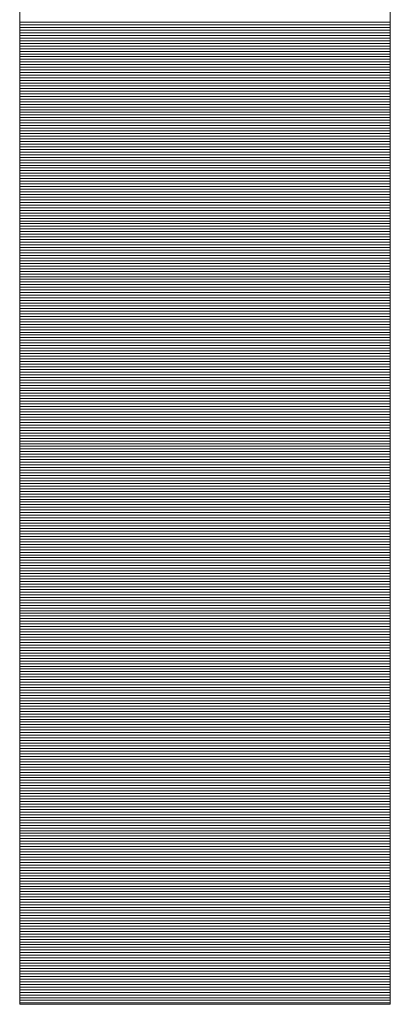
# Paper-space layout 'A3_1_100' of a CAD drawing. Extents: x -5 to 415, y -5 to 292.
# Tile 17 of 26: x 349.02 to 350.12, y 71.46 to 74.38. Entities that reach past the tile are written whole.
import ezdxf
from ezdxf.enums import TextEntityAlignment as Align

# ---------------------------------------------------------------- set-up
doc = ezdxf.new("R2010")
doc.units = 0
doc.layers.get('0').update_dxf_attribs({"lineweight": 0})
doc.layers.add('B_TXT_PLK_BLR', color=7, linetype='Continuous', lineweight=0)
doc.layers.add('B_TXT_PLK_GRD', color=7, linetype='Continuous', lineweight=0)
doc.styles.add('Arial', font='arial.ttf')

# ---------------------------------------------------------------- blocks, each defined once
blk = doc.blocks.new('LOGO_MAINOVA_S')
at = {"color": 170, "linetype": 'Continuous'}
for p, q in [((29.477, 2.6326), (29.477, 7.7035)), ((30.9429, 7.7035), (30.9429, 2.6326)), ((29.477, 6.5176), (30.9429, 6.5176)), ((29.477, 6.5071), (30.9429, 6.5071)), ((29.477, 6.4966), (30.9429, 6.4966)), ((29.477, 6.4861), (30.9429, 6.4861)), ((29.477, 6.4756), (30.9429, 6.4756)), ((29.477, 6.4651), (30.9429, 6.4651)), ((29.477, 6.4547), (30.9429, 6.4547)), ((29.477, 6.4442), (30.9429, 6.4442)), ((29.477, 6.4337), (30.9429, 6.4337)), ((29.477, 6.4232), (30.9429, 6.4232)), ((29.477, 6.4127), (30.9429, 6.4127)), ((29.477, 6.4022), (30.9429, 6.4022)), ((29.477, 6.3917), (30.9429, 6.3917)), ((29.477, 6.3813), (30.9429, 6.3813)), ((29.477, 6.3708), (30.9429, 6.3708)), ((29.477, 6.3603), (30.9429, 6.3603)), ((29.477, 6.3498), (30.9429, 6.3498)), ((29.477, 6.3393), (30.9429, 6.3393)), ((29.477, 6.3288), (30.9429, 6.3288)), ((29.477, 6.3183), (30.9429, 6.3183)), ((29.477, 6.3079), (30.9429, 6.3079)), ((29.477, 6.2974), (30.9429, 6.2974)), ((29.477, 6.2869), (30.9429, 6.2869)), ((29.477, 6.2764), (30.9429, 6.2764)), ((29.477, 6.2659), (30.9429, 6.2659)), ((29.477, 6.2554), (30.9429, 6.2554)), ((29.477, 6.2449), (30.9429, 6.2449)), ((29.477, 6.2345), (30.9429, 6.2345)), ((29.477, 6.224), (30.9429, 6.224)), ((29.477, 6.2135), (30.9429, 6.2135)), ((29.477, 6.203), (30.9429, 6.203)), ((29.477, 6.1925), (30.9429, 6.1925)), ((29.477, 6.182), (30.9429, 6.182)), ((29.477, 6.1715), (30.9429, 6.1715)), ((29.477, 6.1611), (30.9429, 6.1611)), ((29.477, 6.1506), (30.9429, 6.1506)), ((29.477, 6.1401), (30.9429, 6.1401)), ((29.477, 6.1296), (30.9429, 6.1296)), ((29.477, 6.1191), (30.9429, 6.1191)), ((29.477, 6.1086), (30.9429, 6.1086)), ((29.477, 6.0981), (30.9429, 6.0981)), ((29.477, 6.0877), (30.9429, 6.0877)), ((29.477, 6.0772), (30.9429, 6.0772)), ((29.477, 6.0667), (30.9429, 6.0667)), ((29.477, 6.0562), (30.9429, 6.0562)), ((29.477, 6.0457), (30.9429, 6.0457)), ((29.477, 6.0352), (30.9429, 6.0352)), ((29.477, 6.0247), (30.9429, 6.0247)), ((29.477, 6.0143), (30.9429, 6.0143)), ((29.477, 6.0038), (30.9429, 6.0038)), ((29.477, 5.9933), (30.9429, 5.9933)), ((29.477, 5.9828), (30.9429, 5.9828)), ((29.477, 5.9723), (30.9429, 5.9723)), ((29.477, 5.9618), (30.9429, 5.9618)), ((29.477, 5.9513), (30.9429, 5.9513)), ((29.477, 5.9409), (30.9429, 5.9409)), ((29.477, 5.9304), (30.9429, 5.9304)), ((29.477, 5.9199), (30.9429, 5.9199)), ((29.477, 5.9094), (30.9429, 5.9094)), ((29.477, 5.8989), (30.9429, 5.8989)), ((29.477, 5.8884), (30.9429, 5.8884)), ((29.477, 5.8779), (30.9429, 5.8779)), ((29.477, 5.8675), (30.9429, 5.8675)), ((29.477, 5.857), (30.9429, 5.857)), ((29.477, 5.8465), (30.9429, 5.8465)), ((29.477, 5.836), (30.9429, 5.836)), ((29.477, 5.8255), (30.9429, 5.8255)), ((29.477, 5.815), (30.9429, 5.815)), ((29.477, 5.8045), (30.9429, 5.8045)), ((29.477, 5.7941), (30.9429, 5.7941)), ((29.477, 5.7836), (30.9429, 5.7836)), ((29.477, 5.7731), (30.9429, 5.7731)), ((29.477, 5.7626), (30.9429, 5.7626)), ((29.477, 5.7521), (30.9429, 5.7521)), ((29.477, 5.7416), (30.9429, 5.7416)), ((29.477, 5.7311), (30.9429, 5.7311)), ((29.477, 5.7207), (30.9429, 5.7207)), ((29.477, 5.7102), (30.9429, 5.7102)), ((29.477, 5.6997), (30.9429, 5.6997)), ((29.477, 5.6892), (30.9429, 5.6892)), ((29.477, 5.6787), (30.9429, 5.6787)), ((29.477, 5.6682), (30.9429, 5.6682)), ((29.477, 5.6577), (30.9429, 5.6577)), ((29.477, 5.6473), (30.9429, 5.6473)), ((29.477, 5.6368), (30.9429, 5.6368)), ((29.477, 5.6263), (30.9429, 5.6263)), ((29.477, 5.6158), (30.9429, 5.6158)), ((29.477, 5.6053), (30.9429, 5.6053)), ((29.477, 5.5948), (30.9429, 5.5948)), ((29.477, 5.5843), (30.9429, 5.5843)), ((29.477, 5.5739), (30.9429, 5.5739)), ((29.477, 5.5634), (30.9429, 5.5634)), ((29.477, 5.5529), (30.9429, 5.5529)), ((29.477, 5.5424), (30.9429, 5.5424)), ((29.477, 5.5319), (30.9429, 5.5319)), ((29.477, 5.5214), (30.9429, 5.5214)), ((29.477, 5.5109), (30.9429, 5.5109)), ((29.477, 5.5005), (30.9429, 5.5005)), ((29.477, 5.49), (30.9429, 5.49)), ((29.477, 5.4795), (30.9429, 5.4795)), ((29.477, 5.469), (30.9429, 5.469)), ((29.477, 5.4585), (30.9429, 5.4585)), ((29.477, 5.448), (30.9429, 5.448)), ((29.477, 5.4375), (30.9429, 5.4375)), ((29.477, 5.427), (30.9429, 5.427)), ((29.477, 5.4166), (30.9429, 5.4166)), ((29.477, 5.4061), (30.9429, 5.4061)), ((29.477, 5.3956), (30.9429, 5.3956)), ((29.477, 5.3851), (30.9429, 5.3851)), ((29.477, 5.3746), (30.9429, 5.3746)), ((29.477, 5.3641), (30.9429, 5.3641)), ((29.477, 5.3536), (30.9429, 5.3536)), ((29.477, 5.3432), (30.9429, 5.3432)), ((29.477, 5.3327), (30.9429, 5.3327)), ((29.477, 5.3222), (30.9429, 5.3222)), ((29.477, 5.3117), (30.9429, 5.3117)), ((29.477, 5.3012), (30.9429, 5.3012)), ((29.477, 5.2907), (30.9429, 5.2907)), ((29.477, 5.2802), (30.9429, 5.2802)), ((29.477, 5.2698), (30.9429, 5.2698)), ((29.477, 5.2593), (30.9429, 5.2593)), ((29.477, 5.2488), (30.9429, 5.2488)), ((29.477, 5.2383), (30.9429, 5.2383)), ((29.477, 5.2278), (30.9429, 5.2278)), ((29.477, 5.2173), (30.9429, 5.2173)), ((29.477, 5.2068), (30.9429, 5.2068)), ((29.477, 5.1964), (30.9429, 5.1964)), ((29.477, 5.1859), (30.9429, 5.1859)), ((29.477, 5.1754), (30.9429, 5.1754)), ((29.477, 5.1649), (30.9429, 5.1649)), ((29.477, 5.1544), (30.9429, 5.1544)), ((29.477, 5.1439), (30.9429, 5.1439)), ((29.477, 5.1334), (30.9429, 5.1334)), ((29.477, 5.123), (30.9429, 5.123)), ((29.477, 5.1125), (30.9429, 5.1125)), ((29.477, 5.102), (30.9429, 5.102)), ((29.477, 5.0915), (30.9429, 5.0915)), ((29.477, 5.081), (30.9429, 5.081)), ((29.477, 5.0705), (30.9429, 5.0705)), ((29.477, 5.06), (30.9429, 5.06)), ((29.477, 5.0496), (30.9429, 5.0496)), ((29.477, 5.0391), (30.9429, 5.0391)), ((29.477, 5.0286), (30.9429, 5.0286)), ((29.477, 5.0181), (30.9429, 5.0181)), ((29.477, 5.0076), (30.9429, 5.0076)), ((29.477, 4.9971), (30.9429, 4.9971)), ((29.477, 4.9866), (30.9429, 4.9866)), ((29.477, 4.9762), (30.9429, 4.9762)), ((29.477, 4.9657), (30.9429, 4.9657)), ((29.477, 4.9552), (30.9429, 4.9552)), ((29.477, 4.9447), (30.9429, 4.9447)), ((29.477, 4.9342), (30.9429, 4.9342)), ((29.477, 4.9237), (30.9429, 4.9237)), ((29.477, 4.9132), (30.9429, 4.9132)), ((29.477, 4.9028), (30.9429, 4.9028)), ((29.477, 4.8923), (30.9429, 4.8923)), ((29.477, 4.8818), (30.9429, 4.8818)), ((29.477, 4.8713), (30.9429, 4.8713)), ((29.477, 4.8608), (30.9429, 4.8608)), ((29.477, 4.8503), (30.9429, 4.8503)), ((29.477, 4.8398), (30.9429, 4.8398)), ((29.477, 4.8294), (30.9429, 4.8294)), ((29.477, 4.8189), (30.9429, 4.8189)), ((29.477, 4.8084), (30.9429, 4.8084)), ((29.477, 4.7979), (30.9429, 4.7979)), ((29.477, 4.7874), (30.9429, 4.7874)), ((29.477, 4.7769), (30.9429, 4.7769)), ((29.477, 4.7664), (30.9429, 4.7664)), ((29.477, 4.756), (30.9429, 4.756)), ((29.477, 4.7455), (30.9429, 4.7455)), ((29.477, 4.735), (30.9429, 4.735)), ((29.477, 4.7245), (30.9429, 4.7245)), ((29.477, 4.714), (30.9429, 4.714)), ((29.477, 4.7035), (30.9429, 4.7035)), ((29.477, 4.693), (30.9429, 4.693)), ((29.477, 4.6826), (30.9429, 4.6826)), ((29.477, 4.6721), (30.9429, 4.6721)), ((29.477, 4.6616), (30.9429, 4.6616)), ((29.477, 4.6511), (30.9429, 4.6511)), ((29.477, 4.6406), (30.9429, 4.6406)), ((29.477, 4.6301), (30.9429, 4.6301)), ((29.477, 4.6196), (30.9429, 4.6196)), ((29.477, 4.6092), (30.9429, 4.6092)), ((29.477, 4.5987), (30.9429, 4.5987)), ((29.477, 4.5882), (30.9429, 4.5882)), ((29.477, 4.5777), (30.9429, 4.5777)), ((29.477, 4.5672), (30.9429, 4.5672)), ((29.477, 4.5567), (30.9429, 4.5567)), ((29.477, 4.5462), (30.9429, 4.5462)), ((29.477, 4.5358), (30.9429, 4.5358)), ((29.477, 4.5253), (30.9429, 4.5253)), ((29.477, 4.5148), (30.9429, 4.5148)), ((29.477, 4.5043), (30.9429, 4.5043)), ((29.477, 4.4938), (30.9429, 4.4938)), ((29.477, 4.4833), (30.9429, 4.4833)), ((29.477, 4.4728), (30.9429, 4.4728)), ((29.477, 4.4624), (30.9429, 4.4624)), ((29.477, 4.4519), (30.9429, 4.4519)), ((29.477, 4.4414), (30.9429, 4.4414)), ((29.477, 4.4309), (30.9429, 4.4309)), ((29.477, 4.4204), (30.9429, 4.4204)), ((29.477, 4.4099), (30.9429, 4.4099)), ((29.477, 4.3994), (30.9429, 4.3994)), ((29.477, 4.389), (30.9429, 4.389)), ((29.477, 4.3785), (30.9429, 4.3785)), ((29.477, 4.368), (30.9429, 4.368)), ((29.477, 4.3575), (30.9429, 4.3575)), ((29.477, 4.347), (30.9429, 4.347)), ((29.477, 4.3365), (30.9429, 4.3365)), ((29.477, 4.326), (30.9429, 4.326)), ((29.477, 4.3156), (30.9429, 4.3156)), ((29.477, 4.3051), (30.9429, 4.3051)), ((29.477, 4.2946), (30.9429, 4.2946)), ((29.477, 4.2841), (30.9429, 4.2841)), ((29.477, 4.2736), (30.9429, 4.2736)), ((29.477, 4.2631), (30.9429, 4.2631)), ((29.477, 4.2526), (30.9429, 4.2526)), ((29.477, 4.2421), (30.9429, 4.2421)), ((29.477, 4.2317), (30.9429, 4.2317)), ((29.477, 4.2212), (30.9429, 4.2212)), ((29.477, 4.2107), (30.9429, 4.2107)), ((29.477, 4.2002), (30.9429, 4.2002)), ((29.477, 4.1897), (30.9429, 4.1897)), ((29.477, 4.1792), (30.9429, 4.1792)), ((29.477, 4.1687), (30.9429, 4.1687)), ((29.477, 4.1583), (30.9429, 4.1583)), ((29.477, 4.1478), (30.9429, 4.1478)), ((29.477, 4.1373), (30.9429, 4.1373)), ((29.477, 4.1268), (30.9429, 4.1268)), ((29.477, 4.1163), (30.9429, 4.1163)), ((29.477, 4.1058), (30.9429, 4.1058)), ((29.477, 4.0953), (30.9429, 4.0953)), ((29.477, 4.0849), (30.9429, 4.0849)), ((29.477, 4.0744), (30.9429, 4.0744)), ((29.477, 4.0639), (30.9429, 4.0639)), ((29.477, 4.0534), (30.9429, 4.0534)), ((29.477, 4.0429), (30.9429, 4.0429)), ((29.477, 4.0324), (30.9429, 4.0324)), ((29.477, 4.0219), (30.9429, 4.0219)), ((29.477, 4.0115), (30.9429, 4.0115)), ((29.477, 4.001), (30.9429, 4.001)), ((29.477, 3.9905), (30.9429, 3.9905)), ((29.477, 3.98), (30.9429, 3.98)), ((29.477, 3.9695), (30.9429, 3.9695)), ((29.477, 3.959), (30.9429, 3.959)), ((29.477, 3.9485), (30.9429, 3.9485)), ((29.477, 3.9381), (30.9429, 3.9381)), ((29.477, 3.9276), (30.9429, 3.9276)), ((29.477, 3.9171), (30.9429, 3.9171)), ((29.477, 3.9066), (30.9429, 3.9066)), ((29.477, 3.8961), (30.9429, 3.8961)), ((29.477, 3.8856), (30.9429, 3.8856)), ((29.477, 3.8751), (30.9429, 3.8751)), ((29.477, 3.8647), (30.9429, 3.8647)), ((29.477, 3.8542), (30.9429, 3.8542)), ((29.477, 3.8437), (30.9429, 3.8437)), ((29.477, 3.8332), (30.9429, 3.8332)), ((29.477, 3.8227), (30.9429, 3.8227)), ((29.477, 3.8122), (30.9429, 3.8122)), ((29.477, 3.8017), (30.9429, 3.8017)), ((29.477, 3.7913), (30.9429, 3.7913)), ((29.477, 3.7808), (30.9429, 3.7808)), ((29.477, 3.7703), (30.9429, 3.7703)), ((29.477, 3.7598), (30.9429, 3.7598)), ((29.477, 3.7493), (30.9429, 3.7493)), ((29.477, 3.7388), (30.9429, 3.7388)), ((29.477, 3.7283), (30.9429, 3.7283)), ((29.477, 3.7179), (30.9429, 3.7179)), ((29.477, 3.7074), (30.9429, 3.7074)), ((29.477, 3.6969), (30.9429, 3.6969)), ((29.477, 3.6864), (30.9429, 3.6864)), ((29.477, 3.6759), (30.9429, 3.6759)), ((29.477, 3.6654), (30.9429, 3.6654)), ((29.477, 3.6549), (30.9429, 3.6549)), ((29.477, 3.6445), (30.9429, 3.6445)), ((29.477, 3.634), (30.9429, 3.634)), ((29.477, 3.6235), (30.9429, 3.6235)), ((29.477, 3.613), (30.9429, 3.613)), ((29.477, 3.6025), (30.9429, 3.6025)), ((29.477, 3.592), (30.9429, 3.592)), ((29.477, 3.5815), (30.9429, 3.5815)), ((29.477, 3.5711), (30.9429, 3.5711)), ((29.477, 3.5606), (30.9429, 3.5606)), ((29.477, 3.5501), (30.9429, 3.5501)), ((29.477, 3.5396), (30.9429, 3.5396)), ((29.477, 3.5291), (30.9429, 3.5291)), ((29.477, 3.5186), (30.9429, 3.5186)), ((29.477, 3.5081), (30.9429, 3.5081)), ((29.477, 3.4977), (30.9429, 3.4977)), ((29.477, 3.4872), (30.9429, 3.4872)), ((29.477, 3.4767), (30.9429, 3.4767)), ((29.477, 3.4662), (30.9429, 3.4662)), ((29.477, 3.4557), (30.9429, 3.4557)), ((29.477, 3.4452), (30.9429, 3.4452)), ((29.477, 3.4347), (30.9429, 3.4347)), ((29.477, 3.4243), (30.9429, 3.4243)), ((29.477, 3.4138), (30.9429, 3.4138)), ((29.477, 3.4033), (30.9429, 3.4033)), ((29.477, 3.3928), (30.9429, 3.3928)), ((29.477, 3.3823), (30.9429, 3.3823)), ((29.477, 3.3718), (30.9429, 3.3718)), ((29.477, 3.3613), (30.9429, 3.3613)), ((29.477, 3.3509), (30.9429, 3.3509)), ((29.477, 3.3404), (30.9429, 3.3404)), ((29.477, 3.3299), (30.9429, 3.3299)), ((29.477, 3.3194), (30.9429, 3.3194)), ((29.477, 3.3089), (30.9429, 3.3089)), ((29.477, 3.2984), (30.9429, 3.2984)), ((29.477, 3.2879), (30.9429, 3.2879)), ((29.477, 3.2775), (30.9429, 3.2775)), ((29.477, 3.267), (30.9429, 3.267)), ((29.477, 3.2565), (30.9429, 3.2565)), ((29.477, 3.246), (30.9429, 3.246)), ((29.477, 3.2355), (30.9429, 3.2355)), ((29.477, 3.225), (30.9429, 3.225)), ((29.477, 3.2145), (30.9429, 3.2145)), ((29.477, 3.2041), (30.9429, 3.2041)), ((29.477, 3.1936), (30.9429, 3.1936)), ((29.477, 3.1831), (30.9429, 3.1831)), ((29.477, 3.1726), (30.9429, 3.1726)), ((29.477, 3.1621), (30.9429, 3.1621)), ((29.477, 3.1516), (30.9429, 3.1516)), ((29.477, 3.1411), (30.9429, 3.1411)), ((29.477, 3.1306), (30.9429, 3.1306)), ((29.477, 3.1202), (30.9429, 3.1202)), ((29.477, 3.1097), (30.9429, 3.1097)), ((29.477, 3.0992), (30.9429, 3.0992)), ((29.477, 3.0887), (30.9429, 3.0887)), ((29.477, 3.0782), (30.9429, 3.0782)), ((29.477, 3.0677), (30.9429, 3.0677)), ((29.477, 3.0572), (30.9429, 3.0572)), ((29.477, 3.0468), (30.9429, 3.0468)), ((29.477, 3.0363), (30.9429, 3.0363)), ((29.477, 3.0258), (30.9429, 3.0258)), ((29.477, 3.0153), (30.9429, 3.0153)), ((29.477, 3.0048), (30.9429, 3.0048)), ((29.477, 2.9943), (30.9429, 2.9943)), ((29.477, 2.9838), (30.9429, 2.9838)), ((29.477, 2.9734), (30.9429, 2.9734)), ((29.477, 2.9629), (30.9429, 2.9629)), ((29.477, 2.9524), (30.9429, 2.9524)), ((29.477, 2.9419), (30.9429, 2.9419)), ((29.477, 2.9314), (30.9429, 2.9314)), ((29.477, 2.9209), (30.9429, 2.9209)), ((29.477, 2.9104), (30.9429, 2.9104)), ((29.477, 2.9), (30.9429, 2.9)), ((29.477, 2.8895), (30.9429, 2.8895)), ((29.477, 2.879), (30.9429, 2.879)), ((29.477, 2.8685), (30.9429, 2.8685)), ((29.477, 2.858), (30.9429, 2.858)), ((29.477, 2.8475), (30.9429, 2.8475)), ((29.477, 2.837), (30.9429, 2.837)), ((29.477, 2.8266), (30.9429, 2.8266)), ((29.477, 2.8161), (30.9429, 2.8161)), ((29.477, 2.8056), (30.9429, 2.8056)), ((29.477, 2.7951), (30.9429, 2.7951)), ((29.477, 2.7846), (30.9429, 2.7846)), ((29.477, 2.7741), (30.9429, 2.7741)), ((29.477, 2.7636), (30.9429, 2.7636)), ((29.477, 2.7532), (30.9429, 2.7532)), ((29.477, 2.7427), (30.9429, 2.7427)), ((29.477, 2.7322), (30.9429, 2.7322)), ((29.477, 2.7217), (30.9429, 2.7217)), ((29.477, 2.7112), (30.9429, 2.7112)), ((29.477, 2.7007), (30.9429, 2.7007)), ((29.477, 2.6902), (30.9429, 2.6902)), ((29.477, 2.6798), (30.9429, 2.6798)), ((29.477, 2.6693), (30.9429, 2.6693)), ((29.477, 2.6588), (30.9429, 2.6588)), ((29.477, 2.6483), (30.9429, 2.6483)), ((29.477, 2.6378), (30.9429, 2.6378)), ((30.9429, 2.6326), (29.477, 2.6326))]:
    blk.add_line(p, q, dxfattribs=at)
blk = doc.blocks.new('MN PLANSTEMPEL')
at = {"layer": 'B_TXT_PLK_GRD', "xscale": 1.125, "yscale": 1.125, "zscale": 1.125}
blk.add_blockref('LOGO_MAINOVA_S', (-124.4049, 104.1378), dxfattribs=at)
at = {"layer": 'B_TXT_PLK_BLR', "linetype": 'Continuous', "lineweight": 0, "style": 'Arial'}
for tag, p in [('PLANER1_001', (-133.8231, 93.3246)), ('PLANER2_001', (-133.7351, 88.5127)), ('PROJEKT1', (-133.7231, 62.8898)), ('BAUWERK1_001', (-134.2975, 48.8409)), ('PLANEBENE1_001', (-88.8749, 48.8405)), ('PHASE', (-43.6198, 48.8629)), ('PLANEBENE2_001', (-88.8749, 44.0234)), ('ZEICHNUNG', (-88.7338, 32.986)), ('FACHPLANER', (-133.6649, 32.9304)), ('PLANART', (-43.5577, 32.9413))]:
    blk.add_attdef(tag, p, '', height=3, dxfattribs=at)
for tag, p in [('FACHPLANER1', (-133.512, 82.1005)), ('FACHPLANER2', (-133.512, 77.2886)), ('PROJEKT2', (-133.512, 61.5698)), ('BAUWERK2', (-134.0745, 47.0628))]:
    blk.add_attdef(tag, text='', height=3, dxfattribs=at).set_placement(p, align=Align.TOP_LEFT)
for tag, p in [('FORMAT', (-124.2411, 23.6093)), ('MASSTAB', (-101.0902, 23.4946)), ('DATUM', (-22.1861, 23.4925)), ('ZÄHLUNG', (-11.1885, 15.0048)), ('STANDORT', (-123.7239, 14.6962)), ('GESAMTANLAGE', (-101.1791, 14.6962)), ('FELDRASTER', (-33.6885, 14.6962)), ('PLANEBENE', (-56.1885, 14.6962)), ('LPHASE', (-123.7239, 5.6962)), ('FACHPLANER', (-101.1791, 5.6962)), ('STATUS', (-33.6885, 5.6962)), ('INDEX', (-11.1885, 5.6962))]:
    blk.add_attdef(tag, text='', height=3, dxfattribs=at).set_placement(p, align=Align.MIDDLE)

psp = doc.layouts.new('A3_1_100')

# ---------------------------------------------------------------- block references
at = {"layer": 'B_TXT_PLK_BLR', "linetype": 'Continuous', "lineweight": 0, "xscale": 0.6666665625, "yscale": 0.6666665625, "zscale": 0.6666665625}
psp.add_blockref('MN PLANSTEMPEL', (409.8462, 0.0561), dxfattribs=at)

doc.saveas('drawing.dxf')
